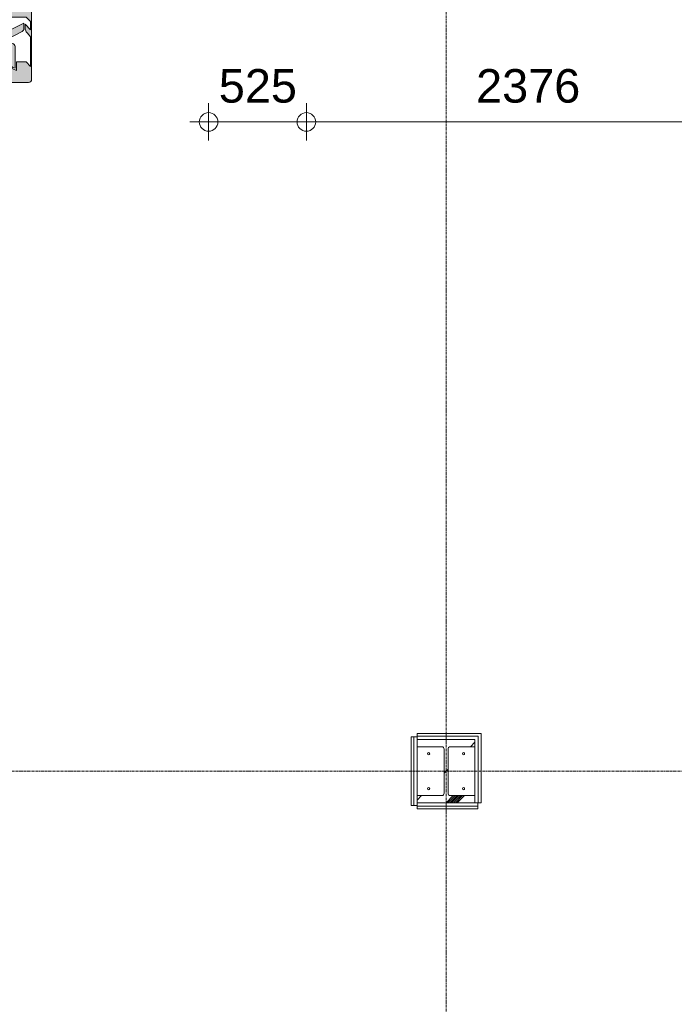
# Model space of a CAD drawing. Header units: millimetres. Extents: x 522 to 75900, y -25803 to 58941.
# Tile 32 of 134: x 20311 to 23826, y 21348 to 26637. Entities that reach past the tile are written whole.
import ezdxf

# ---------------------------------------------------------------- set-up
doc = ezdxf.new("R2010")
doc.units = ezdxf.units.MM
doc.linetypes.add('Dot', pattern=[4.7625, 0, -4.7625])
doc.linetypes.add('Grid Line', pattern=[22.225, 12.7, -3.175, 3.175, -3.175])
for name, color, linetype, lineweight in [('00_Algemeen', 7, 'Dot', 9), ('00_Algemeen-100', 7, 'Continuous', 9), ('22_Metselwerk', 7, 'Continuous', 9), ('25_Metaalconstructiewerk', 7, 'Continuous', 9)]:
    doc.layers.add(name, color=color, linetype=linetype, lineweight=lineweight)
doc.styles.add('Arial', font='arial.ttf', dxfattribs={"height": 180})
doc.dimstyles.new('1_8mm_continuous_mm_zwart_3', dxfattribs={"dimscale": 304.8, "dimtxt": 183.646692, "dimasz": 0.328084, "dimexe": 0.328084, "dimexo": 0.0625, "dimgap": 0.164042, "dimtad": 1, "dimdec": 0, "dimzin": 0, "dimdsep": 46, "dimtxsty": 'Arial', "dimblk1": 'DOTBLANK', "dimblk2": 'DOTBLANK', "dimsah": 1, "dimcen": 0.09, "dimdle": 0.328084, "dimazin": 0, "dimtfac": 1, "dimtdec": 4, "dimtix": 1, "dimtmove": 0, "dimatfit": 3, "dimfxl": 0.328084, "dimfxlon": 1, "dimtvp": 1, "dimtolj": 1, "dimtzin": 0, "dimarcsym": 2})
pattern_1 = [(90, (0, 0), (-200, 1e-14), [])]

# ---------------------------------------------------------------- blocks, each defined once
blk = doc.blocks.new('28_SCO_TLB_IN_steel S355_HEM - HE300M-V3-100 - Plattegrond - Begane grond')
at = {"layer": '25_Metaalconstructiewerk', "lineweight": 13}
h = blk.add_hatch(dxfattribs=at)
h.set_pattern_fill('FP_128', color=256, style=0, pattern_type=2)
h.set_pattern_definition([(45, (-22600, -22600), (-500, 500), []), (45, (-22430, -22600), (-500, 500), []), (45, (-22420, -22600), (-500, 500), []), (45, (-22410, -22600), (-500, 500), []), (45, (-22400, -22600), (-500, 500), []), (45, (-22390, -22600), (-500, 500), []), (45, (-22380, -22600), (-500, 500), []), (45, (-22370, -22600), (-500, 500), [])])
h.paths.add_polyline_path([(155, -170), (155, -131), (22.5, -131), (14, -127.5), (10.5, -119), (10.5, 119), (14, 127.5), (22.5, 131), (155, 131), (155, 170), (-155, 170), (-155, 131), (-22.5, 131), (-14, 127.5), (-10.5, 119), (-10.5, -119), (-14, -127.5), (-22.5, -131), (-155, -131), (-155, -170), (108.8, -170)], flags=0)
for p, q in [((155, 170), (-155, 170)), ((-155, 170), (-155, 131)), ((155, 131), (155, 170)), ((-155, 131), (-22.5, 131)), ((-10.5, 119), (-10.5, -119)), ((10.5, -119), (10.5, 119)), ((22.5, 131), (155, 131)), ((-22.5, -131), (-155, -131)), ((-155, -131), (-155, -170)), ((155, -131), (22.5, -131)), ((155, -170), (155, -131)), ((-155, -170), (155, -170))]:
    blk.add_line(p, q, dxfattribs=at)
for centre, start, end in [((-22.5, 119), 0, 90), ((22.5, 119), 90, 180), ((-22.5, -119), 270, 0), ((22.5, -119), 180, 270)]:
    blk.add_arc(centre, 12, start, end, dxfattribs=at)
blk = doc.blocks.new('28_ARC_staal - bevestiging - voetplaat 4 ankers lxbxt_f - 500x500x20 stelruimte 20 200-200 inboordiepte 500-3222366-100 - Plattegrond - Begane grond')
at = {"layer": '25_Metaalconstructiewerk', "lineweight": 13}
for centre, start, end in [((-93.9, 93.9), 0, 180), ((-93.9, 93.9), 180, 360), ((93.9, 93.9), 0, 180), ((93.9, 93.9), 180, 360), ((-93.9, -93.9), 0, 180), ((-93.9, -93.9), 180, 360), ((93.9, -93.9), 0, 180), ((93.9, -93.9), 180, 360)]:
    blk.add_arc(centre, 6, start, end, dxfattribs=at)
blk = doc.blocks.new('FRA_R12_AWT_CON_Betonwerk_R20_rvt-1-100 - Plattegrond - Begane grond')
at = {"lineweight": 13}
blk.add_blockref('28_SCO_TLB_IN_steel S355_HEM - HE300M-V3-100 - Plattegrond - Begane grond', (22600, 22600), dxfattribs=at)
at = {"lineweight": 13, "rotation": 89.99999999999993}
blk.add_blockref('28_ARC_staal - bevestiging - voetplaat 4 ankers lxbxt_f - 500x500x20 stelruimte 20 200-200 inboordiepte 500-3222366-100 - Plattegrond - Begane grond', (22600, 22600), dxfattribs=at)
blk = doc.blocks.new('65_DI_noodarmatuur nooduitgang_NEN1413 - Type 1-7581339-100 - Plattegrond - Begane grond')
at = {"layer": '00_Algemeen', "linetype": 'Continuous', "true_color": 0x00843d}
h = blk.add_hatch(color=116, dxfattribs=at)
h.paths.add_polyline_path([(430, -183.4), (429.4, 187.6), (425.2, 194.9), (418, 199.1), (413.7, 199.6), (-418, 199.1), (-425.2, 194.9), (-429.4, 187.6), (-430, 183.4), (-429.4, -187.6), (-425.2, -194.9), (-418, -199.1), (-413.8, -199.6), (418, -199.1), (425.2, -194.9), (429.4, -187.6)], flags=0)
h.paths.add_polyline_path([(308.2, 41.3), (308.2, -58.7), (234.7, 21), (234.7, -159.3), (165.1, -159.3), (165.1, 21), (91.1, -58.7), (91.1, 41.3), (199.9, 159.3)], flags=0)
h.paths.add_polyline_path([(-79.3, 173.4), (-79.3, 22.8), (-117.5, 22.8), (-152.4, 67.2), (-159.4, 72.2), (-167.9, 75.1), (-177, 75.9), (-256, 75.2), (-267.8, 71.4), (-274.1, 65.4), (-301.2, 18.3), (-300.8, 11.5), (-297.1, 5.7), (-291.1, 2.4), (-284.2, 2.4), (-281, 3.7), (-275.9, 8.7), (-250.7, 49.1), (-249.7, 49.5), (-220.3, 49.5), (-243.2, 4.3), (-249.7, -20.7), (-251, -46.4), (-254.5, -77.1), (-257.2, -78.8), (-317.5, -79.5), (-331.2, -82.5), (-337.5, -85.5), (-343.1, -89.6), (-348, -95.9), (-351.6, -103.1), (-353.8, -110.8), (-233.6, -110.2), (-226.8, -106.8), (-224.1, -104), (-220.9, -97), (-215, -35.4), (-153.6, -151.9), (-150.1, -155.7), (-142.3, -158.5), (-112, -158.5), (-181.5, -16.9), (-160, 29.8), (-135.1, -1.3), (-127.8, -4.3), (-79.3, -4.3), (-79.3, -170.2), (-103.5, -194.4), (-147.4, -194.4), (-117.8, -165.9), (-148.6, -165.9), (-158.2, -170.3), (-166.4, -176.9), (-184.6, -194.5), (-344.1, -194.5), (-319.8, -170.2), (-319.8, -118.4), (-365.9, -118.8), (-355.3, -94.7), (-350.5, -87.6), (-344, -81.7), (-336.4, -77.3), (-328.1, -74.6), (-319.3, -73.7), (-319.3, 173.4), (-193.1, 173.4)], flags=0)
h.paths.add_polyline_path([(-137.9, 110.7), (-138.8, 118.1), (-141.7, 125), (-146.2, 130.9), (-152.1, 135.4), (-159, 138.3), (-166.4, 139.3), (-173.8, 138.3), (-180.7, 135.4), (-186.6, 130.9), (-191.1, 125), (-193.9, 118.1), (-194.9, 110.7), (-193.1, 101.2), (-191.1, 96.5), (-186.6, 90.6), (-180.7, 86), (-173.8, 83.2), (-166.4, 82.2), (-159, 83.2), (-152.1, 86), (-146.2, 90.6), (-141.7, 96.5), (-138.8, 103.4)], flags=0)
at = {"layer": '00_Algemeen', "color": 116, "linetype": 'Continuous', "true_color": 0x00843d}
for p, q in [((-430, 183.4), (-430, -183.4)), ((413.7, 199.6), (-413.8, 199.6)), ((-319.3, 173.4), (-79.3, 173.4)), ((-319.3, -73.7), (-319.3, 173.4)), ((-79.3, 173.4), (-79.3, 22.8)), ((91.1, 41.3), (199.9, 159.3)), ((199.9, 159.3), (308.2, 41.3)), ((430, -183.4), (430, 183.4)), ((-274.1, 65.4), (-300.2, 21.6)), ((-177, 75.9), (-248, 75.9)), ((-117.5, 22.8), (-148.3, 62.7)), ((-275.9, 8.7), (-253.2, 46.8)), ((-249.7, 49.5), (-220.3, 49.5)), ((-220.3, 49.5), (-243.2, 4.3)), ((-181.5, -16.9), (-160, 29.8)), ((-160, 29.8), (-138, 1.5)), ((-79.3, 22.8), (-117.5, 22.8)), ((91.1, -58.7), (91.1, 41.3)), ((165.1, 21), (91.1, -58.7)), ((165.1, -159.3), (165.1, 21)), ((308.2, -58.7), (234.7, 21)), ((234.7, 21), (234.7, -159.3)), ((308.2, 41.3), (308.2, -58.7)), ((-251, -46.4), (-253.7, -74.1)), ((-220.9, -97), (-215, -35.4)), ((-215, -35.4), (-155.8, -149.7)), ((-112, -158.5), (-181.5, -16.9)), ((-127.8, -4.3), (-79.3, -4.3)), ((-79.3, -4.3), (-79.3, -170.2)), ((-257.2, -78.8), (-310.4, -78.8)), ((-319.8, -118.4), (-365.9, -118.8)), ((-353.8, -110.8), (-237.4, -110.8)), ((-319.8, -170.2), (-319.8, -118.4)), ((-142.3, -158.5), (-112, -158.5)), ((-413.8, -199.6), (413.7, -199.6)), ((-344.1, -194.5), (-319.8, -170.2)), ((-184.6, -194.5), (-344.1, -194.5)), ((-166.4, -176.9), (-184.6, -194.5)), ((-117.8, -165.9), (-148.6, -165.9)), ((-147.4, -194.4), (-117.8, -165.9)), ((-103.5, -194.4), (-147.4, -194.4)), ((-79.3, -170.2), (-103.5, -194.4)), ((234.7, -159.3), (165.1, -159.3))]:
    blk.add_line(p, q, dxfattribs=at)
for centre, radius, start, end in [((-413.8, 183.4), 16.2, 90, 180), ((413.7, 183.4), 16.2, 360, 90), ((-166.4, 110.7), 28.5, 360, 180), ((-166.4, 110.7), 28.5, 180, 360), ((-257.1, 53.9), 20.5, 109.0028, 145.8257), ((-247.5, 22.5), 53.4, 90.5428, 107.8215), ((-175.5, 39.2), 36.7, 63.9254, 92.2417), ((-168, 52.6), 21.4, 42.9932, 66.1768), ((-188.8, 30), 52.1, 38.9711, 45.5779), ((-287.7, 15.7), 13.8, 154.9491, 298.8247), ((-287.4, 15.3), 13.3, 298.5276, 330.1585), ((-248.4, 44.1), 5.56, 103.537, 150.5934), ((-126.4, -39.8), 124.8, 159.3069, 183.029), ((-125.4, 11.8), 16.3, 219.0619, 261.4561), ((-193.9, -182.5), 183.4, 154.158, 159.6724), ((-306.3, -122.8), 56.5, 141.4501, 158.9921), ((-311.4, -118.9), 43.1, 137.2383, 169.1825), ((-319.4, -115.4), 41.7, 89.9713, 138.2345), ((-317.5, -119.2), 39.2, 100.4179, 130.8486), ((-306.1, -165), 86.3, 92.8245, 102.3331), ((-258, -74.6), 4.31, 280.472, 6.1488), ((-237.8, -93.5), 17.3, 271.3447, 348.4175), ((-140, -140.2), 18.4, 210.848, 262.929), ((-413.8, -183.4), 16.2, 180, 270), ((-134.7, -208.4), 44.7, 108.1309, 135.2832), ((413.7, -183.4), 16.2, 270, 0)]:
    blk.add_arc(centre, radius, start, end, dxfattribs=at)
blk = doc.blocks.new('DIMBLOCK423-100 - Plattegrond - Begane grond')
at = {"layer": '00_Algemeen-100', "transparency": 16777216}
for p, q in [((21325, 26187.4), (21325, 25987.4)), ((21325, 26087.4), (21325, 26187.4)), ((21850, 26187.4), (21850, 25987.4)), ((21850, 26087.4), (21850, 26187.4)), ((21225, 26087.4), (21850, 26087.4))]:
    blk.add_line(p, q, dxfattribs=at)
for centre in [(21325, 26087.4), (21850, 26087.4)]:
    blk.add_circle(centre, 50, dxfattribs=at)
at = {"layer": '00_Algemeen-100', "color": 0, "transparency": 16777216, "insert": (21379.8, 26371.1), "char_height": 180, "width": 498.389, "attachment_point": 1, "line_spacing_factor": 0.941778, "style": 'Arial'}
blk.add_mtext('525', dxfattribs=at)
blk = doc.blocks.new('_DotBlank')
at = {"color": 0, "linetype": 'ByBlock', "lineweight": -2}
blk.add_line((-0.5, 0), (-1, 0), dxfattribs=at)
blk.add_circle((0, 0), 0.5, dxfattribs=at)
blk = doc.blocks.new('DIMBLOCK424-100 - Plattegrond - Begane grond')
at = {"layer": '00_Algemeen-100', "transparency": 16777216}
for p, q in [((21850, 26187.4), (21850, 25987.4)), ((21850, 26087.4), (21850, 26187.4)), ((24226.4, 26187.4), (24226.4, 25987.4)), ((24226.4, 26087.4), (24226.4, 26187.4)), ((21850, 26087.4), (24226.4, 26087.4))]:
    blk.add_line(p, q, dxfattribs=at)
for centre in [(21850, 26087.4), (24226.4, 26087.4)]:
    blk.add_circle(centre, 50, dxfattribs=at)
at = {"layer": '00_Algemeen-100', "color": 0, "transparency": 16777216, "insert": (22761.3, 26371.1), "char_height": 180, "width": 664.518, "attachment_point": 1, "line_spacing_factor": 0.941778, "style": 'Arial'}
blk.add_mtext('2376', dxfattribs=at)

msp = doc.modelspace()

# ---------------------------------------------------------------- hatches: boundary and pattern name
at = {"layer": '22_Metselwerk', "true_color": 0x808080}
h = msp.add_hatch(dxfattribs=at)
h.set_pattern_fill('FP_391', color=8, style=0, pattern_type=2)
h.set_pattern_definition(pattern_1)
h.paths.add_polyline_path([(22708.8, 22788), (22773, 22788), (22773, 22803), (22445, 22803), (22445, 22788), (22505.7, 22788)], flags=0)
h = msp.add_hatch(dxfattribs=at)
h.set_pattern_fill('FP_391', color=8, style=0, pattern_type=2)
h.set_pattern_definition(pattern_1)
h.paths.add_polyline_path([(22755, 22770), (22755, 22788), (22445, 22788), (22445, 22770), (22708.8, 22770)], flags=0)
h = msp.add_hatch(dxfattribs=at)
h.set_pattern_fill('FP_391', color=8, style=0, pattern_type=2)
h.set_pattern_definition(pattern_1)
h.paths.add_polyline_path([(22755, 22412), (22770, 22412), (22770, 22430), (22445, 22430), (22445, 22412), (22708.8, 22412)], flags=0)
h = msp.add_hatch(dxfattribs=at)
h.set_pattern_fill('FP_391', color=8, style=0, pattern_type=2)
h.set_pattern_definition(pattern_1)
h.paths.add_polyline_path([(22708.8, 22397), (22770, 22397), (22770, 22412), (22445, 22412), (22445, 22397)], flags=0)

# ---------------------------------------------------------------- linework, layer by layer
at = {"layer": '00_Algemeen', "color": 16, "linetype": 'Grid Line', "true_color": 0x800000}
for p, q in [((22600, 4084), (22600, 58341)), ((5086.3, 22600), (57181.4, 22600))]:
    msp.add_line(p, q, dxfattribs=at)
at = {"layer": '22_Metselwerk'}
for p, q in [((22788, 22803), (22445, 22803)), ((22445, 22803), (22445, 22770)), ((22788, 22430), (22788, 22803)), ((22412, 22785), (22412, 22415)), ((22445, 22785), (22412, 22785)), ((22427, 22415), (22427, 22785)), ((22445, 22788), (22773, 22788)), ((22773, 22788), (22773, 22430)), ((22445, 22469), (22445, 22731)), ((22755, 22731), (22755, 22469)), ((22445, 22430), (22445, 22397)), ((22755, 22430), (22788, 22430)), ((22770, 22397), (22770, 22430)), ((22412, 22415), (22445, 22415)), ((22770, 22412), (22445, 22412)), ((22445, 22397), (22770, 22397))]:
    msp.add_line(p, q, dxfattribs=at)

# ---------------------------------------------------------------- block references
at = {"lineweight": 5}
msp.add_blockref('FRA_R12_AWT_CON_Betonwerk_R20_rvt-1-100 - Plattegrond - Begane grond', (0, 0), dxfattribs=at)
at = {"layer": '00_Algemeen', "color": 116, "linetype": 'Continuous', "true_color": 0x00843d, "rotation": 89.99999999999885}
msp.add_blockref('65_DI_noodarmatuur nooduitgang_NEN1413 - Type 1-7581339-100 - Plattegrond - Begane grond', (20175, 26729.8), dxfattribs=at)

# ---------------------------------------------------------------- dimensions: what is measured, and where the dimension line sits
at = {"layer": '00_Algemeen', "linetype": 'Continuous'}
for base, p1, p2, override, picture, middle in [((21850, 26087.4), (21325, 26187.4), (21850, 26187.4), {"dimpost": '<>', "dimfxl": 525}, 'DIMBLOCK423-100 - Plattegrond - Begane grond', (21587.5, 26229.3)), ((24226.4, 26087.4), (21850, 26187.4), (24226.4, 26187.4), {"dimpost": '<>', "dimfxl": 2376.355133}, 'DIMBLOCK424-100 - Plattegrond - Begane grond', (23038.2, 26229.3))]:
    dim = msp.add_linear_dim(base=base, p1=p1, p2=p2, dimstyle='1_8mm_continuous_mm_zwart_3', override=override, dxfattribs=at)
    dim.commit()
    dim.dimension.update_dxf_attribs({"geometry": picture, "text_midpoint": middle})

doc.saveas('drawing.dxf')
